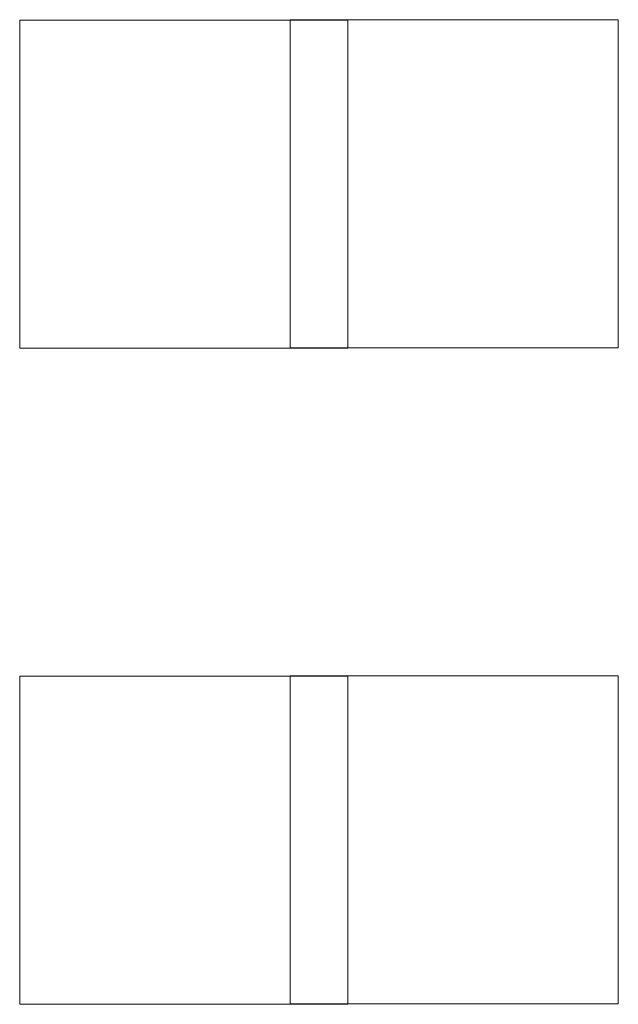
# Model space of a CAD drawing. Header units: inches. Extents: x 1 to 109, y 1 to 85.
# Tile 81 of 256: x 85.903 to 86.207, y 14.915 to 15.415. Entities that reach past the tile are written whole.
import ezdxf

# ---------------------------------------------------------------- set-up
doc = ezdxf.new("R2010")
doc.units = ezdxf.units.IN
doc.header["$MEASUREMENT"] = 0

msp = doc.modelspace()

# ---------------------------------------------------------------- linework, layer by layer
at = {"color": 7, "linetype": 'Continuous', "lineweight": 15, "ltscale": 5}
for p, q in [((85.90331, 15.41477), (85.90331, 15.24811)), ((86.06998, 15.41477), (85.90331, 15.41477)), ((86.04081, 15.41494), (86.20748, 15.41494)), ((86.04081, 15.24827), (86.04081, 15.41494)), ((86.06998, 15.24811), (86.06998, 15.41477)), ((86.20748, 15.41494), (86.20748, 15.24827)), ((85.90331, 15.24811), (86.06998, 15.24811)), ((86.20748, 15.24827), (86.04081, 15.24827)), ((85.90331, 15.08144), (85.90331, 14.91477)), ((86.06998, 15.08144), (85.90331, 15.08144)), ((86.04081, 15.08161), (86.20748, 15.08161)), ((86.04081, 14.91494), (86.04081, 15.08161)), ((86.06998, 14.91477), (86.06998, 15.08144)), ((86.20748, 15.08161), (86.20748, 14.91494)), ((85.90331, 14.91477), (86.06998, 14.91477)), ((86.20748, 14.91494), (86.04081, 14.91494))]:
    msp.add_line(p, q, dxfattribs=at)

doc.saveas('drawing.dxf')
